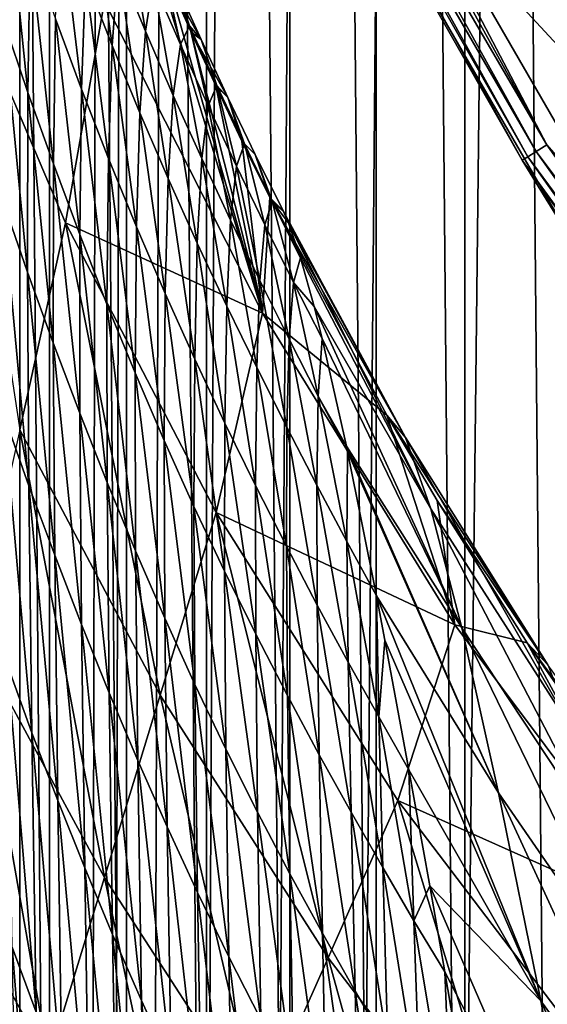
# Model space of a CAD drawing. Header units: metres. Extents: x -23 to 23, y -199 to 23.
# Tile 46 of 112: x -20.21 to -17.87, y -15.04 to -10.68. Entities that reach past the tile are written whole.
import ezdxf

# ---------------------------------------------------------------- set-up
doc = ezdxf.new("R2010")
doc.units = ezdxf.units.M
doc.layers.add('solid_509541_180_SW0001', color=7, linetype='CONTINUOUS')

msp = doc.modelspace()

# ---------------------------------------------------------------- linework, layer by layer
at = {"layer": 'solid_509541_180_SW0001'}
for points in [[(-17.620922, 21.651768), (-17.834307, -21.525427), (-18.231327, 21.272379)], [(-18.231327, 21.272379), (-18.238865, -21.267349), (-18.624701, 20.997004)], [(-18.231327, 21.272379), (-17.834307, -21.525427), (-18.238865, -21.267349)], [(-18.624701, 20.997004), (-18.632523, -20.991266), (-19.005861, 20.704624)], [(-18.624701, 20.997004), (-18.238865, -21.267349), (-18.632523, -20.991266)], [(-19.005861, 20.704624), (-19.014036, -20.698032), (-19.374781, 20.395264)], [(-19.005861, 20.704624), (-18.632523, -20.991266), (-19.014036, -20.698032)], [(-19.374781, 20.395264), (-19.38341, -20.387638), (-19.729429, 20.070425)], [(-19.374781, 20.395264), (-19.014036, -20.698032), (-19.38341, -20.387638)], [(-19.729429, 20.070425), (-19.738308, -20.061901), (-20.069708, 19.730179)], [(-19.729429, 20.070425), (-19.38341, -20.387638), (-19.738308, -20.061901)], [(-20.069708, 19.730179), (-20.078621, -19.720907), (-20.394615, 19.375515)], [(-20.069708, 19.730179), (-19.738308, -20.061901), (-20.078621, -19.720907)], [(-20.394615, 19.375515), (-20.078621, -19.720907), (-20.403206, -19.365856)], [(-20.430849, -189, 242.975174), (-20.209421, -189, 243), (-20.430624, -0.000278, 242.975235)], [(-20.430624, -0.000278, 242.975235), (-20.209421, -189, 243), (-20.209421, -0.000428, 243)], [(-19.85832, -1.201108, 243), (-20.209421, -0.000428, 243), (-20.209421, -189, 243)], [(-19.749578, -2.397916, 243), (-19.85832, -1.201108, 243), (-20.209421, -189, 243)], [(-19.568743, -3.586129, 243), (-19.749578, -2.397916, 243), (-20.209421, -189, 243)], [(-19.316486, -4.761213, 243), (-19.568743, -3.586129, 243), (-20.209421, -189, 243)], [(19.316486, -4.761213, 243), (18.993776, -5.918785, 243), (-20.209421, -189, 243)], [(19.316486, -4.761213, 243), (-20.209421, -189, 243), (20.209421, -189, 243)], [(-18.993776, -5.918785, 243), (-19.316486, -4.761213, 243), (-20.209421, -189, 243)], [(18.993776, -5.918785, 243), (18.601791, -7.054702, 243), (-20.209421, -189, 243)], [(-18.601791, -7.054702, 243), (-18.993776, -5.918785, 243), (-20.209421, -189, 243)], [(18.601791, -7.054702, 243), (18.141941, -8.164902, 243), (-20.209421, -189, 243)], [(-18.141941, -8.164902, 243), (-18.601791, -7.054702, 243), (-20.209421, -189, 243)], [(18.141941, -8.164902, 243), (17.615858, -9.2454, 243), (-20.209421, -189, 243)], [(-17.615858, -9.2454, 243), (-18.141941, -8.164902, 243), (-20.209421, -189, 243)], [(-17.547384, -11.093006, 297.15979), (-18.68404, -9.048323, 297.15979), (-18.987925, -9.536094, 247.351959)], [(-17.870939, -10.511344, 297.379608), (-18.68404, -9.048323, 297.15979), (-17.547384, -11.093006, 297.15979)], [(-19.019476, -9.159297, 247.159851), (-17.874369, -11.231211, 247.159851), (-19.070013, -9.183635, 247.188583)], [(-19.019476, -9.159297, 247.159851), (-18.812983, -9.438797, 247.149994), (-17.874369, -11.231211, 247.159851)], [(-19.109987, -9.202885, 247.233353), (-17.959431, -11.284658, 247.233353), (-19.135426, -9.215136, 247.289688)], [(-19.070013, -9.183635, 247.188583), (-17.921864, -11.261054, 247.188583), (-19.109987, -9.202885, 247.233353)], [(-17.921864, -11.261054, 247.188583), (-17.959431, -11.284658, 247.233353), (-19.109987, -9.202885, 247.233353)], [(-17.874369, -11.231211, 247.159851), (-17.921864, -11.261054, 247.188583), (-19.070013, -9.183635, 247.188583)], [(-17.462526, -9.164993, 247.149994), (-16.230526, -11.203001, 247.149994), (-18.812983, -9.438797, 247.149994)], [(17.615858, -9.2454, 243), (17.025412, -10.292294, 243), (-20.209421, -189, 243)], [(-17.025412, -10.292294, 243), (-17.615858, -9.2454, 243), (-20.209421, -189, 243)], [(-19.135426, -9.215136, 247.289688), (-17.983337, -11.29968, 247.289688), (-18.987925, -9.536094, 247.351959)], [(-17.959431, -11.284658, 247.233353), (-17.983337, -11.29968, 247.289688), (-19.135426, -9.215136, 247.289688)], [(-16.230526, -11.203001, 247.149994), (-17.589468, -11.559834, 247.149994), (-18.812983, -9.438797, 247.149994)], [(-17.874369, -11.231211, 247.159851), (-18.812983, -9.438797, 247.149994), (-17.589468, -11.559834, 247.149994)], [(-17.547384, -11.093006, 297.15979), (-18.987925, -9.536094, 247.351959), (-17.752462, -11.675978, 247.351959)], [(-17.983337, -11.29968, 247.289688), (-17.752462, -11.675978, 247.351959), (-18.987925, -9.536094, 247.351959)], [(-20.270441, -10.038982, 220.640427), (-20.172825, -11.000114, 222.337173), (-20.28149, -10.681177, 222.738998)], [(-20.270441, -10.038982, 220.640427), (-20.162664, -10.35764, 220.23764), (-20.172825, -11.000114, 222.337173)], [(-19.890112, -10.140659, 214.967926), (-19.799267, -10.791534, 216.833344), (-19.917738, -10.488567, 217.237839)], [(-19.890112, -10.140659, 214.967926), (-19.773077, -10.436688, 214.56424), (-19.799267, -10.791534, 216.833344)], [(-20.03231, -10.180995, 217.641785), (-19.93531, -10.984908, 219.430222), (-20.050953, -10.673154, 219.834244)], [(-20.03231, -10.180995, 217.641785), (-19.917738, -10.488567, 217.237839), (-19.93531, -10.984908, 219.430222)], [(-19.737001, -10.227763, 212.231491), (-19.652578, -10.72765, 214.160141), (-19.773077, -10.436688, 214.56424)], [(-19.737001, -10.227763, 212.231491), (-19.618744, -10.51005, 211.828812), (-19.652578, -10.72765, 214.160141)], [(17.025412, -10.292294, 243), (16.372877, -11.301532, 243), (-20.209421, -189, 243)], [(-16.372877, -11.301532, 243), (-17.025412, -10.292294, 243), (-20.209421, -189, 243)], [(-19.649372, -10.276083, 205.308533), (-19.833673, -10.596108, 192.516052), (-19.134106, -11.977755, 192.516052)], [(-19.552755, -10.501106, 204.954498), (-19.649372, -10.276083, 205.308533), (-19.134106, -11.977755, 192.516052)], [(-20.006702, -11.577815, 168.448547), (-20.54093, -10.320656, 168.448547), (-20.209503, -12.494564, 144.381027)], [(-19.833673, -10.596108, 192.516052), (-20.54093, -10.320656, 168.448547), (-20.006702, -11.577815, 168.448547)], [(-20.162664, -10.35764, 220.23764), (-20.060112, -11.316377, 221.934662), (-20.172825, -11.000114, 222.337173)], [(-20.162664, -10.35764, 220.23764), (-20.050953, -10.673154, 219.834244), (-20.060112, -11.316377, 221.934662)], [(-19.773077, -10.436688, 214.56424), (-19.677034, -11.089341, 216.42836), (-19.799267, -10.791534, 216.833344)], [(-19.773077, -10.436688, 214.56424), (-19.652578, -10.72765, 214.160141), (-19.677034, -11.089341, 216.42836)], [(-19.575365, -10.436527, 209.446976), (-19.49781, -10.787332, 211.425949), (-19.618744, -10.51005, 211.828812)], [(-19.575365, -10.436527, 209.446976), (-19.521877, -10.506536, 207.026825), (-19.457146, -10.704739, 209.045929)], [(-19.575365, -10.436527, 209.446976), (-19.457146, -10.704739, 209.045929), (-19.49781, -10.787332, 211.425949)], [(-19.917738, -10.488567, 217.237839), (-19.815712, -11.292277, 219.02562), (-19.93531, -10.984908, 219.430222)], [(-19.917738, -10.488567, 217.237839), (-19.799267, -10.791534, 216.833344), (-19.815712, -11.292277, 219.02562)], [(-19.618744, -10.51005, 211.828812), (-19.529053, -11.013105, 213.755753), (-19.652578, -10.72765, 214.160141)], [(-19.618744, -10.51005, 211.828812), (-19.49781, -10.787332, 211.425949), (-19.529053, -11.013105, 213.755753)], [(-19.45002, -10.73267, 204.588425), (-19.552755, -10.501106, 204.954498), (-19.134106, -11.977755, 192.516052)], [(-19.405977, -10.765488, 206.627579), (-19.552755, -10.501106, 204.954498), (-19.45002, -10.73267, 204.588425)], [(-19.405977, -10.765488, 206.627579), (-19.521877, -10.506536, 207.026825), (-19.552755, -10.501106, 204.954498)], [(-19.457146, -10.704739, 209.045929), (-19.521877, -10.506536, 207.026825), (-19.405977, -10.765488, 206.627579)], [(-19.134106, -11.977755, 192.516052), (-19.833673, -10.596108, 192.516052), (-20.006702, -11.577815, 168.448547)], [(-20.28149, -10.681177, 222.738998), (-20.174398, -11.795859, 224.329636), (-20.283663, -11.479972, 224.729401)], [(-20.28149, -10.681177, 222.738998), (-20.172825, -11.000114, 222.337173), (-20.174398, -11.795859, 224.329636)], [(-20.050953, -10.673154, 219.834244), (-19.943459, -11.629314, 221.531479), (-20.060112, -11.316377, 221.934662)], [(-20.050953, -10.673154, 219.834244), (-19.93531, -10.984908, 219.430222), (-19.943459, -11.629314, 221.531479)], [(-19.652578, -10.72765, 214.160141), (-19.551363, -11.381455, 216.022949), (-19.677034, -11.089341, 216.42836)], [(-19.652578, -10.72765, 214.160141), (-19.529053, -11.013105, 213.755753), (-19.551363, -11.381455, 216.022949)], [(-19.457146, -10.704739, 209.045929), (-19.374699, -11.05932, 211.023041), (-19.49781, -10.787332, 211.425949)], [(-19.457146, -10.704739, 209.045929), (-19.405977, -10.765488, 206.627579), (-19.336735, -10.968618, 208.644913)], [(-19.457146, -10.704739, 209.045929), (-19.336735, -10.968618, 208.644913), (-19.374699, -11.05932, 211.023041)], [(-19.340816, -10.970785, 204.210144), (-19.45002, -10.73267, 204.588425), (-19.134106, -11.977755, 192.516052)], [(-19.287477, -11.021431, 206.22847), (-19.45002, -10.73267, 204.588425), (-19.340816, -10.970785, 204.210144)], [(-19.287477, -11.021431, 206.22847), (-19.405977, -10.765488, 206.627579), (-19.45002, -10.73267, 204.588425)], [(-19.336735, -10.968618, 208.644913), (-19.405977, -10.765488, 206.627579), (-19.287477, -11.021431, 206.22847)], [(-19.799267, -10.791534, 216.833344), (-19.692194, -11.59464, 218.620453), (-19.815712, -11.292277, 219.02562)], [(-19.799267, -10.791534, 216.833344), (-19.677034, -11.089341, 216.42836), (-19.692194, -11.59464, 218.620453)], [(-19.49781, -10.787332, 211.425949), (-19.403063, -11.292655, 213.351181), (-19.529053, -11.013105, 213.755753)], [(-19.49781, -10.787332, 211.425949), (-19.374699, -11.05932, 211.023041), (-19.403063, -11.292655, 213.351181)], [(-19.93531, -10.984908, 219.430222), (-19.82287, -11.938265, 221.12767), (-19.943459, -11.629314, 221.531479)], [(-19.93531, -10.984908, 219.430222), (-19.815712, -11.292277, 219.02562), (-19.82287, -11.938265, 221.12767)], [(-19.336735, -10.968618, 208.644913), (-19.249924, -11.325769, 210.620193), (-19.374699, -11.05932, 211.023041)], [(-19.224947, -11.215106, 203.820129), (-19.340816, -10.970785, 204.210144), (-19.134106, -11.977755, 192.516052)], [(-19.287477, -11.021431, 206.22847), (-19.340816, -10.970785, 204.210144), (-19.224947, -11.215106, 203.820129)], [(-19.336735, -10.968618, 208.644913), (-19.287477, -11.021431, 206.22847), (-19.214462, -11.228027, 208.244049)], [(-19.336735, -10.968618, 208.644913), (-19.214462, -11.228027, 208.244049), (-19.249924, -11.325769, 210.620193)], [(-20.172825, -11.000114, 222.337173), (-20.060778, -12.109642, 223.929108), (-20.174398, -11.795859, 224.329636)], [(-20.172825, -11.000114, 222.337173), (-20.060112, -11.316377, 221.934662), (-20.060778, -12.109642, 223.929108)], [(-19.529053, -11.013105, 213.755753), (-19.422768, -11.667374, 215.617233), (-19.551363, -11.381455, 216.022949)], [(-19.529053, -11.013105, 213.755753), (-19.403063, -11.292655, 213.351181), (-19.422768, -11.667374, 215.617233)], [(-19.166523, -11.274316, 205.829529), (-19.287477, -11.021431, 206.22847), (-19.224947, -11.215106, 203.820129)], [(-19.214462, -11.228027, 208.244049), (-19.287477, -11.021431, 206.22847), (-19.166523, -11.274316, 205.829529)], [(-19.374699, -11.05932, 211.023041), (-19.275244, -11.565941, 212.946579), (-19.403063, -11.292655, 213.351181)], [(-19.374699, -11.05932, 211.023041), (-19.249924, -11.325769, 210.620193), (-19.275244, -11.565941, 212.946579)], [(-19.677034, -11.089341, 216.42836), (-19.564917, -11.891389, 218.214783), (-19.692194, -11.59464, 218.620453)], [(-19.677034, -11.089341, 216.42836), (-19.551363, -11.381455, 216.022949), (-19.564917, -11.891389, 218.214783)], [(-19.214462, -11.228027, 208.244049), (-19.123959, -11.586481, 210.217545), (-19.249924, -11.325769, 210.620193)], [(-19.10211, -11.465522, 203.418381), (-19.224947, -11.215106, 203.820129), (-19.134106, -11.977755, 192.516052)], [(-19.166523, -11.274316, 205.829529), (-19.224947, -11.215106, 203.820129), (-19.10211, -11.465522, 203.418381)], [(-19.214462, -11.228027, 208.244049), (-19.166523, -11.274316, 205.829529), (-19.090609, -11.482865, 207.84343)], [(-19.214462, -11.228027, 208.244049), (-19.090609, -11.482865, 207.84343), (-19.123959, -11.586481, 210.217545)], [(-17.874369, -11.231211, 247.159851), (-16.504482, -13.161885, 247.159851), (-17.921864, -11.261054, 247.188583)], [(-17.874369, -11.231211, 247.159851), (-17.589468, -11.559834, 247.149994), (-16.504482, -13.161885, 247.159851)], [(16.372877, -11.301532, 243), (15.660671, -12.269428, 243), (-20.209421, -189, 243)], [(-15.660671, -12.269428, 243), (-16.372877, -11.301532, 243), (-20.209421, -189, 243)], [(-19.815712, -11.292277, 219.02562), (-19.69833, -12.242559, 220.723236), (-19.82287, -11.938265, 221.12767)], [(-19.815712, -11.292277, 219.02562), (-19.692194, -11.59464, 218.620453), (-19.69833, -12.242559, 220.723236)], [(-19.403063, -11.292655, 213.351181), (-19.291918, -11.946633, 215.211365), (-19.422768, -11.667374, 215.617233)], [(-19.403063, -11.292655, 213.351181), (-19.275244, -11.565941, 212.946579), (-19.291918, -11.946633, 215.211365)], [(-19.043116, -11.524294, 205.433563), (-19.166523, -11.274316, 205.829529), (-19.10211, -11.465522, 203.418381)], [(-19.090609, -11.482865, 207.84343), (-19.166523, -11.274316, 205.829529), (-19.043116, -11.524294, 205.433563)], [(-17.959431, -11.284658, 247.233353), (-16.583025, -13.224521, 247.233353), (-17.983337, -11.29968, 247.289688)], [(-17.983337, -11.29968, 247.289688), (-16.605101, -13.242126, 247.289688), (-17.752462, -11.675978, 247.351959)], [(-16.583025, -13.224521, 247.233353), (-16.605101, -13.242126, 247.289688), (-17.983337, -11.29968, 247.289688)], [(-17.921864, -11.261054, 247.188583), (-16.548338, -13.196858, 247.188583), (-17.959431, -11.284658, 247.233353)], [(-16.548338, -13.196858, 247.188583), (-16.583025, -13.224521, 247.233353), (-17.959431, -11.284658, 247.233353)], [(-16.504482, -13.161885, 247.159851), (-16.548338, -13.196858, 247.188583), (-17.921864, -11.261054, 247.188583)], [(-20.060112, -11.316377, 221.934662), (-19.943121, -12.420651, 223.527847), (-20.060778, -12.109642, 223.929108)], [(-20.060112, -11.316377, 221.934662), (-19.943459, -11.629314, 221.531479), (-19.943121, -12.420651, 223.527847)], [(-19.249924, -11.325769, 210.620193), (-19.146238, -11.832659, 212.542099), (-19.275244, -11.565941, 212.946579)], [(-19.249924, -11.325769, 210.620193), (-19.123959, -11.586481, 210.217545), (-19.146238, -11.832659, 212.542099)], [(-19.551363, -11.381455, 216.022949), (-19.434248, -12.181936, 217.808685), (-19.564917, -11.891389, 218.214783)], [(-19.551363, -11.381455, 216.022949), (-19.422768, -11.667374, 215.617233), (-19.434248, -12.181936, 217.808685)], [(-18.583851, -12.429708, 201.950241), (-19.10211, -11.465522, 203.418381), (-19.134106, -11.977755, 192.516052)], [(-18.500187, -12.528497, 204.450119), (-19.10211, -11.465522, 203.418381), (-18.583851, -12.429708, 201.950241)], [(-18.500187, -12.528497, 204.450119), (-19.043116, -11.524294, 205.433563), (-19.10211, -11.465522, 203.418381)], [(-20.283663, -11.479972, 224.729401), (-20.16831, -12.742921, 226.200912), (-20.277622, -12.43333, 226.597321)], [(-20.283663, -11.479972, 224.729401), (-20.174398, -11.795859, 224.329636), (-20.16831, -12.742921, 226.200912)], [(-19.090609, -11.482865, 207.84343), (-18.997198, -11.841309, 209.815201), (-19.123959, -11.586481, 210.217545)], [(-19.018919, -11.577935, 206.114578), (-19.090609, -11.482865, 207.84343), (-19.043116, -11.524294, 205.433563)], [(-19.090609, -11.482865, 207.84343), (-18.965275, -11.733338, 207.444992), (-18.997198, -11.841309, 209.815201)], [(-19.018919, -11.577935, 206.114578), (-18.965275, -11.733338, 207.444992), (-19.090609, -11.482865, 207.84343)], [(-18.500187, -12.528497, 204.450119), (-19.018919, -11.577935, 206.114578), (-19.043116, -11.524294, 205.433563)], [(-20.006702, -11.577815, 168.448547), (-20.209503, -12.494564, 144.381027), (-19.586723, -13.67048, 144.381027)], [(-19.339279, -12.861722, 168.448547), (-20.006702, -11.577815, 168.448547), (-19.586723, -13.67048, 144.381027)], [(-19.134106, -11.977755, 192.516052), (-20.006702, -11.577815, 168.448547), (-19.339279, -12.861722, 168.448547)], [(-19.692194, -11.59464, 218.620453), (-19.569878, -12.541535, 220.318222), (-19.69833, -12.242559, 220.723236)], [(-19.692194, -11.59464, 218.620453), (-19.564917, -11.891389, 218.214783), (-19.569878, -12.541535, 220.318222)], [(-19.275244, -11.565941, 212.946579), (-19.159555, -12.218822, 214.805511), (-19.291918, -11.946633, 215.211365)], [(-19.275244, -11.565941, 212.946579), (-19.146238, -11.832659, 212.542099), (-19.159555, -12.218822, 214.805511)], [(-19.123959, -11.586481, 210.217545), (-19.016647, -12.092557, 212.137878), (-19.146238, -11.832659, 212.542099)], [(-19.123959, -11.586481, 210.217545), (-18.997198, -11.841309, 209.815201), (-19.016647, -12.092557, 212.137878)], [(-18.388966, -12.844601, 206.898346), (-18.965275, -11.733338, 207.444992), (-19.018919, -11.577935, 206.114578)], [(-18.500187, -12.528497, 204.450119), (-18.388966, -12.844601, 206.898346), (-19.018919, -11.577935, 206.114578)], [(-19.943459, -11.629314, 221.531479), (-19.821543, -12.728202, 223.125916), (-19.943121, -12.420651, 223.527847)], [(-19.943459, -11.629314, 221.531479), (-19.82287, -11.938265, 221.12767), (-19.821543, -12.728202, 223.125916)], [(-19.422768, -11.667374, 215.617233), (-19.300772, -12.465728, 217.402313), (-19.434248, -12.181936, 217.808685)], [(-19.422768, -11.667374, 215.617233), (-19.291918, -11.946633, 215.211365), (-19.300772, -12.465728, 217.402313)], [(-18.965275, -11.733338, 207.444992), (-18.905308, -11.948445, 208.728577), (-18.997198, -11.841309, 209.815201)], [(-18.388966, -12.844601, 206.898346), (-18.905308, -11.948445, 208.728577), (-18.965275, -11.733338, 207.444992)], [(-20.174398, -11.795859, 224.329636), (-20.054037, -13.051034, 225.80365), (-20.16831, -12.742921, 226.200912)], [(-20.174398, -11.795859, 224.329636), (-20.060778, -12.109642, 223.929108), (-20.054037, -13.051034, 225.80365)], [(-19.146238, -11.832659, 212.542099), (-19.026445, -12.483581, 214.399857), (-19.159555, -12.218822, 214.805511)], [(-19.146238, -11.832659, 212.542099), (-19.016647, -12.092557, 212.137878), (-19.026445, -12.483581, 214.399857)], [(-18.997198, -11.841309, 209.815201), (-18.886971, -12.345451, 211.734039), (-19.016647, -12.092557, 212.137878)], [(-18.997198, -11.841309, 209.815201), (-18.869905, -12.090184, 209.413345), (-18.886971, -12.345451, 211.734039)], [(-18.905308, -11.948445, 208.728577), (-18.869905, -12.090184, 209.413345), (-18.997198, -11.841309, 209.815201)], [(-19.564917, -11.891389, 218.214783), (-19.437698, -12.83454, 219.91272), (-19.569878, -12.541535, 220.318222)], [(-19.564917, -11.891389, 218.214783), (-19.434248, -12.181936, 217.808685), (-19.437698, -12.83454, 219.91272)], [(-19.82287, -11.938265, 221.12767), (-19.696054, -13.031597, 222.723328), (-19.821543, -12.728202, 223.125916)], [(-19.82287, -11.938265, 221.12767), (-19.69833, -12.242559, 220.723236), (-19.696054, -13.031597, 222.723328)], [(-19.291918, -11.946633, 215.211365), (-19.165237, -12.742251, 216.995819), (-19.300772, -12.465728, 217.402313)], [(-19.291918, -11.946633, 215.211365), (-19.159555, -12.218822, 214.805511), (-19.165237, -12.742251, 216.995819)], [(-18.25119, -13.372658, 209.27597), (-18.869905, -12.090184, 209.413345), (-18.905308, -11.948445, 208.728577)], [(-18.388966, -12.844601, 206.898346), (-18.25119, -13.372658, 209.27597), (-18.905308, -11.948445, 208.728577)], [(-18.281616, -13.358555, 192.516052), (-19.134106, -11.977755, 192.516052), (-19.339279, -12.861722, 168.448547)], [(-18.583851, -12.429708, 201.950241), (-19.134106, -11.977755, 192.516052), (-18.281616, -13.358555, 192.516052)], [(-20.060778, -12.109642, 223.929108), (-19.935427, -13.357001, 225.405609), (-20.054037, -13.051034, 225.80365)], [(-20.060778, -12.109642, 223.929108), (-19.943121, -12.420651, 223.527847), (-19.935427, -13.357001, 225.405609)], [(-19.016647, -12.092557, 212.137878), (-18.893291, -12.740617, 213.994522), (-19.026445, -12.483581, 214.399857)], [(-19.016647, -12.092557, 212.137878), (-18.886971, -12.345451, 211.734039), (-18.893291, -12.740617, 213.994522)], [(-18.869905, -12.090184, 209.413345), (-18.762592, -12.56737, 211.251404), (-18.886971, -12.345451, 211.734039)], [(-18.25119, -13.372658, 209.27597), (-18.762592, -12.56737, 211.251404), (-18.869905, -12.090184, 209.413345)], [(-19.434248, -12.181936, 217.808685), (-19.302193, -13.120949, 219.506821), (-19.437698, -12.83454, 219.91272)], [(-19.434248, -12.181936, 217.808685), (-19.300772, -12.465728, 217.402313), (-19.302193, -13.120949, 219.506821)], [(-19.69833, -12.242559, 220.723236), (-19.566645, -13.330136, 222.320129), (-19.696054, -13.031597, 222.723328)], [(-19.69833, -12.242559, 220.723236), (-19.569878, -12.541535, 220.318222), (-19.566645, -13.330136, 222.320129)], [(-19.159555, -12.218822, 214.805511), (-19.02849, -13.011045, 216.589417), (-19.165237, -12.742251, 216.995819)], [(-19.159555, -12.218822, 214.805511), (-19.026445, -12.483581, 214.399857), (-19.02849, -13.011045, 216.589417)], [(15.660671, -12.269428, 243), (14.891361, -13.19253, 243), (-20.209421, -189, 243)], [(-14.891361, -13.19253, 243), (-15.660671, -12.269428, 243), (-20.209421, -189, 243)], [(-18.886971, -12.345451, 211.734039), (-18.760681, -12.989714, 213.589676), (-18.893291, -12.740617, 213.994522)], [(-18.886971, -12.345451, 211.734039), (-18.757557, -12.591166, 211.33049), (-18.760681, -12.989714, 213.589676)], [(-18.762592, -12.56737, 211.251404), (-18.757557, -12.591166, 211.33049), (-18.886971, -12.345451, 211.734039)], [(-20.277622, -12.43333, 226.597321), (-20.15534, -13.838133, 227.937134), (-20.263811, -13.537907, 228.32869)], [(-20.277622, -12.43333, 226.597321), (-20.16831, -12.742921, 226.200912), (-20.15534, -13.838133, 227.937134)], [(-19.943121, -12.420651, 223.527847), (-19.812813, -13.660131, 225.006836), (-19.935427, -13.357001, 225.405609)], [(-19.943121, -12.420651, 223.527847), (-19.821543, -12.728202, 223.125916), (-19.812813, -13.660131, 225.006836)], [(-18.360338, -12.808165, 201.411423), (-18.583851, -12.429708, 201.950241), (-18.281616, -13.358555, 192.516052)], [(-17.869856, -13.535702, 203.038422), (-18.583851, -12.429708, 201.950241), (-18.360338, -12.808165, 201.411423)], [(-17.869856, -13.535702, 203.038422), (-18.500187, -12.528497, 204.450119), (-18.583851, -12.429708, 201.950241)], [(-19.300772, -12.465728, 217.402313), (-19.164003, -13.400166, 219.100693), (-19.302193, -13.120949, 219.506821)], [(-19.300772, -12.465728, 217.402313), (-19.165237, -12.742251, 216.995819), (-19.164003, -13.400166, 219.100693)], [(-20.209503, -12.494564, 144.381027), (-20.412306, -13.411312, 120.313515), (-19.834169, -14.479237, 120.313515)], [(-19.586723, -13.67048, 144.381027), (-20.209503, -12.494564, 144.381027), (-19.834169, -14.479237, 120.313515)], [(-19.026445, -12.483581, 214.399857), (-18.891384, -13.271712, 216.183273), (-19.02849, -13.011045, 216.589417)], [(-19.026445, -12.483581, 214.399857), (-18.893291, -12.740617, 213.994522), (-18.891384, -13.271712, 216.183273)], [(-19.569878, -12.541535, 220.318222), (-19.433361, -13.623125, 221.916367), (-19.566645, -13.330136, 222.320129)], [(-19.569878, -12.541535, 220.318222), (-19.437698, -12.83454, 219.91272), (-19.433361, -13.623125, 221.916367)], [(-18.088179, -14.10367, 211.565643), (-18.757557, -12.591166, 211.33049), (-18.762592, -12.56737, 211.251404)], [(-18.25119, -13.372658, 209.27597), (-18.088179, -14.10367, 211.565643), (-18.762592, -12.56737, 211.251404)], [(-17.750284, -13.842276, 205.47641), (-18.388966, -12.844601, 206.898346), (-18.500187, -12.528497, 204.450119)], [(-17.869856, -13.535702, 203.038422), (-17.750284, -13.842276, 205.47641), (-18.500187, -12.528497, 204.450119)], [(-18.757557, -12.591166, 211.33049), (-18.629087, -13.230342, 213.184402), (-18.760681, -12.989714, 213.589676)], [(-18.088179, -14.10367, 211.565643), (-18.629087, -13.230342, 213.184402), (-18.757557, -12.591166, 211.33049)], [(-19.821543, -12.728202, 223.125916), (-19.686323, -13.95971, 224.607376), (-19.812813, -13.660131, 225.006836)], [(-19.821543, -12.728202, 223.125916), (-19.696054, -13.031597, 222.723328), (-19.686323, -13.95971, 224.607376)], [(-19.165237, -12.742251, 216.995819), (-19.023951, -13.671638, 218.694519), (-19.164003, -13.400166, 219.100693)], [(-19.165237, -12.742251, 216.995819), (-19.02849, -13.011045, 216.589417), (-19.023951, -13.671638, 218.694519)], [(-18.893291, -12.740617, 213.994522), (-18.754719, -13.523924, 215.777557), (-18.891384, -13.271712, 216.183273)], [(-18.893291, -12.740617, 213.994522), (-18.760681, -12.989714, 213.589676), (-18.754719, -13.523924, 215.777557)], [(-20.16831, -12.742921, 226.200912), (-20.040932, -14.137537, 227.544617), (-20.15534, -13.838133, 227.937134)], [(-20.16831, -12.742921, 226.200912), (-20.054037, -13.051034, 225.80365), (-20.040932, -14.137537, 227.544617)], [(-17.961254, -13.438883, 200.545883), (-18.360338, -12.808165, 201.411423), (-18.281616, -13.358555, 192.516052)], [(-17.869856, -13.535702, 203.038422), (-18.360338, -12.808165, 201.411423), (-17.961254, -13.438883, 200.545883)], [(-19.339279, -12.861722, 168.448547), (-19.586723, -13.67048, 144.381027), (-18.843472, -14.834689, 144.381027)], [(-19.437698, -12.83454, 219.91272), (-19.296406, -13.909883, 221.512146), (-19.433361, -13.623125, 221.916367)], [(-19.437698, -12.83454, 219.91272), (-19.302193, -13.120949, 219.506821), (-19.296406, -13.909883, 221.512146)], [(-18.5341, -14.138263, 168.448547), (-19.339279, -12.861722, 168.448547), (-18.843472, -14.834689, 144.381027)], [(-18.281616, -13.358555, 192.516052), (-19.339279, -12.861722, 168.448547), (-18.5341, -14.138263, 168.448547)], [(-17.604458, -14.351897, 207.844574), (-18.25119, -13.372658, 209.27597), (-18.388966, -12.844601, 206.898346)], [(-17.750284, -13.842276, 205.47641), (-17.604458, -14.351897, 207.844574), (-18.388966, -12.844601, 206.898346)], [(-18.760681, -12.989714, 213.589676), (-18.61915, -13.767436, 215.372437), (-18.754719, -13.523924, 215.777557)], [(-18.760681, -12.989714, 213.589676), (-18.629087, -13.230342, 213.184402), (-18.61915, -13.767436, 215.372437)], [(-19.696054, -13.031597, 222.723328), (-19.555973, -14.25502, 224.207291), (-19.686323, -13.95971, 224.607376)], [(-19.696054, -13.031597, 222.723328), (-19.566645, -13.330136, 222.320129), (-19.555973, -14.25502, 224.207291)], [(-19.02849, -13.011045, 216.589417), (-18.882956, -13.934868, 218.288483), (-19.023951, -13.671638, 218.694519)], [(-19.02849, -13.011045, 216.589417), (-18.891384, -13.271712, 216.183273), (-18.882956, -13.934868, 218.288483)], [(-20.054037, -13.051034, 225.80365), (-19.921585, -14.435461, 227.15123), (-20.040932, -14.137537, 227.544617)], [(-20.054037, -13.051034, 225.80365), (-19.935427, -13.357001, 225.405609), (-19.921585, -14.435461, 227.15123)], [(-19.302193, -13.120949, 219.506821), (-19.15621, -14.189753, 221.107574), (-19.296406, -13.909883, 221.512146)], [(-19.302193, -13.120949, 219.506821), (-19.164003, -13.400166, 219.100693), (-19.15621, -14.189753, 221.107574)], [(14.891361, -13.19253, 243), (14.067702, -14.067531, 243), (-20.209421, -189, 243)], [(-14.067702, -14.067531, 243), (-14.891361, -13.19253, 243), (-20.209421, -189, 243)], [(-18.629087, -13.230342, 213.184402), (-18.591623, -13.426398, 213.674438), (-18.61915, -13.767436, 215.372437)], [(-17.901398, -15.02616, 213.751404), (-18.591623, -13.426398, 213.674438), (-18.629087, -13.230342, 213.184402)], [(-18.088179, -14.10367, 211.565643), (-17.901398, -15.02616, 213.751404), (-18.629087, -13.230342, 213.184402)], [(-18.891384, -13.271712, 216.183273), (-18.741955, -14.189425, 217.882813), (-18.882956, -13.934868, 218.288483)], [(-18.891384, -13.271712, 216.183273), (-18.754719, -13.523924, 215.777557), (-18.741955, -14.189425, 217.882813)], [(-19.566645, -13.330136, 222.320129), (-19.421757, -14.54534, 223.80661), (-19.555973, -14.25502, 224.207291)], [(-19.566645, -13.330136, 222.320129), (-19.433361, -13.623125, 221.916367), (-19.421757, -14.54534, 223.80661)], [(-19.935427, -13.357001, 225.405609), (-19.797947, -14.731216, 226.75708), (-19.921585, -14.435461, 227.15123)], [(-19.935427, -13.357001, 225.405609), (-19.812813, -13.660131, 225.006836), (-19.797947, -14.731216, 226.75708)], [(-17.280018, -14.69932, 192.516052), (-18.281616, -13.358555, 192.516052), (-18.5341, -14.138263, 168.448547)], [(-17.961254, -13.438883, 200.545883), (-18.281616, -13.358555, 192.516052), (-17.280018, -14.69932, 192.516052)], [(-17.433643, -15.055829, 210.127289), (-18.088179, -14.10367, 211.565643), (-18.25119, -13.372658, 209.27597)], [(-17.604458, -14.351897, 207.844574), (-17.433643, -15.055829, 210.127289), (-18.25119, -13.372658, 209.27597)], [(-20.412306, -13.411312, 120.313515), (-20.615107, -14.32806, 96.246002), (-20.081614, -15.287994, 96.246002)], [(-19.834169, -14.479237, 120.313515), (-20.412306, -13.411312, 120.313515), (-20.081614, -15.287994, 96.246002)], [(-19.164003, -13.400166, 219.100693), (-19.013462, -14.462109, 220.702835), (-19.15621, -14.189753, 221.107574)], [(-19.164003, -13.400166, 219.100693), (-19.023951, -13.671638, 218.694519), (-19.013462, -14.462109, 220.702835)], [(-18.591623, -13.426398, 213.674438), (-18.485249, -14.001433, 214.966629), (-18.61915, -13.767436, 215.372437)], [(-17.901398, -15.02616, 213.751404), (-18.485249, -14.001433, 214.966629), (-18.591623, -13.426398, 213.674438)], [(-17.42658, -14.205641, 199.53035), (-17.961254, -13.438883, 200.545883), (-17.280018, -14.69932, 192.516052)], [(-17.137518, -14.553782, 201.683472), (-17.961254, -13.438883, 200.545883), (-17.42658, -14.205641, 199.53035)], [(-17.137518, -14.553782, 201.683472), (-17.869856, -13.535702, 203.038422), (-17.961254, -13.438883, 200.545883)], [(-18.754719, -13.523924, 215.777557), (-18.601814, -14.434957, 217.477676), (-18.741955, -14.189425, 217.882813)], [(-18.754719, -13.523924, 215.777557), (-18.61915, -13.767436, 215.372437), (-18.601814, -14.434957, 217.477676)], [(-20.263811, -13.537907, 228.32869), (-20.136066, -15.076426, 229.524811), (-20.242712, -14.788384, 229.909943)], [(-20.263811, -13.537907, 228.32869), (-20.15534, -13.838133, 227.937134), (-20.136066, -15.076426, 229.524811)], [(-19.433361, -13.623125, 221.916367), (-19.283733, -14.829954, 223.405411), (-19.421757, -14.54534, 223.80661)], [(-19.433361, -13.623125, 221.916367), (-19.296406, -13.909883, 221.512146), (-19.283733, -14.829954, 223.405411)], [(-19.586723, -13.67048, 144.381027), (-19.834169, -14.479237, 120.313515), (-19.152843, -15.531116, 120.313515)], [(-19.812813, -13.660131, 225.006836), (-19.670362, -15.024096, 226.362213), (-19.797947, -14.731216, 226.75708)], [(-19.812813, -13.660131, 225.006836), (-19.686323, -13.95971, 224.607376), (-19.670362, -15.024096, 226.362213)], [(-18.843472, -14.834689, 144.381027), (-19.586723, -13.67048, 144.381027), (-19.152843, -15.531116, 120.313515)], [(-19.023951, -13.671638, 218.694519), (-18.869036, -14.726371, 220.298111), (-19.013462, -14.462109, 220.702835)], [(-19.023951, -13.671638, 218.694519), (-18.882956, -13.934868, 218.288483), (-18.869036, -14.726371, 220.298111)], [(-18.61915, -13.767436, 215.372437), (-18.463257, -14.671195, 217.073242), (-18.601814, -14.434957, 217.477676)], [(-18.61915, -13.767436, 215.372437), (-18.485249, -14.001433, 214.966629), (-18.463257, -14.671195, 217.073242)], [(-20.15534, -13.838133, 227.937134), (-20.022364, -15.364327, 229.138657), (-20.136066, -15.076426, 229.524811)], [(-20.15534, -13.838133, 227.937134), (-20.040932, -14.137537, 227.544617), (-20.022364, -15.364327, 229.138657)], [(-19.296406, -13.909883, 221.512146), (-19.142115, -15.108166, 223.003799), (-19.283733, -14.829954, 223.405411)], [(-19.296406, -13.909883, 221.512146), (-19.15621, -14.189753, 221.107574), (-19.142115, -15.108166, 223.003799)], [(-19.686323, -13.95971, 224.607376), (-19.538967, -15.313375, 225.966705), (-19.670362, -15.024096, 226.362213)], [(-19.686323, -13.95971, 224.607376), (-19.555973, -14.25502, 224.207291), (-19.538967, -15.313375, 225.966705)], [(-18.882956, -13.934868, 218.288483), (-18.723917, -14.982017, 219.893631), (-18.869036, -14.726371, 220.298111)], [(-18.882956, -13.934868, 218.288483), (-18.741955, -14.189425, 217.882813), (-18.723917, -14.982017, 219.893631)], [(-18.485249, -14.001433, 214.966629), (-18.393538, -14.515258, 215.980728), (-18.463257, -14.671195, 217.073242)], [(-17.901398, -15.02616, 213.751404), (-18.393538, -14.515258, 215.980728), (-18.485249, -14.001433, 214.966629)], [(14.067702, -14.067531, 243), (13.192632, -14.891286, 243), (-20.209421, -189, 243)], [(-13.192632, -14.891286, 243), (-14.067702, -14.067531, 243), (-20.209421, -189, 243)], [(-20.040932, -14.137537, 227.544617), (-19.902767, -15.65142, 228.751556), (-20.022364, -15.364327, 229.138657)], [(-20.040932, -14.137537, 227.544617), (-19.921585, -14.435461, 227.15123), (-19.902767, -15.65142, 228.751556)], [(-18.5341, -14.138263, 168.448547), (-18.843472, -14.834689, 144.381027), (-17.982962, -15.958649, 144.381027)], [(-17.595011, -15.373204, 168.448547), (-18.5341, -14.138263, 168.448547), (-17.982962, -15.958649, 144.381027)], [(-17.280018, -14.69932, 192.516052), (-18.5341, -14.138263, 168.448547), (-17.595011, -15.373204, 168.448547)], [(-17.239239, -15.943014, 212.310226), (-17.901398, -15.02616, 213.751404), (-18.088179, -14.10367, 211.565643)], [(-17.433643, -15.055829, 210.127289), (-17.239239, -15.943014, 212.310226), (-18.088179, -14.10367, 211.565643)], [(-19.15621, -14.189753, 221.107574), (-18.997358, -15.379295, 222.601898), (-19.142115, -15.108166, 223.003799)], [(-19.15621, -14.189753, 221.107574), (-19.013462, -14.462109, 220.702835), (-18.997358, -15.379295, 222.601898)], [(-18.741955, -14.189425, 217.882813), (-18.579102, -15.228589, 219.489609), (-18.723917, -14.982017, 219.893631)], [(-18.741955, -14.189425, 217.882813), (-18.601814, -14.434957, 217.477676), (-18.579102, -15.228589, 219.489609)], [(-19.555973, -14.25502, 224.207291), (-19.403788, -15.598322, 225.570587), (-19.538967, -15.313375, 225.966705)], [(-19.555973, -14.25502, 224.207291), (-19.421757, -14.54534, 223.80661), (-19.403788, -15.598322, 225.570587)], [(-20.081614, -15.287994, 96.246002), (-20.615107, -14.32806, 96.246002), (-20.32906, -16.096752, 72.17849)], [(-19.921585, -14.435461, 227.15123), (-19.778288, -15.937033, 228.363632), (-19.902767, -15.65142, 228.751556)], [(-19.921585, -14.435461, 227.15123), (-19.797947, -14.731216, 226.75708), (-19.778288, -15.937033, 228.363632)], [(-18.601814, -14.434957, 217.477676), (-18.435516, -15.465715, 219.086243), (-18.579102, -15.228589, 219.489609)], [(-18.601814, -14.434957, 217.477676), (-18.463257, -14.671195, 217.073242), (-18.435516, -15.465715, 219.086243)], [(-19.834169, -14.479237, 120.313515), (-20.081614, -15.287994, 96.246002), (-19.462215, -16.227543, 96.246002)], [(-19.152843, -15.531116, 120.313515), (-19.834169, -14.479237, 120.313515), (-19.462215, -16.227543, 96.246002)], [(-19.013462, -14.462109, 220.702835), (-18.850185, -15.6427, 222.199905), (-18.997358, -15.379295, 222.601898)], [(-19.013462, -14.462109, 220.702835), (-18.869036, -14.726371, 220.298111), (-18.850185, -15.6427, 222.199905)], [(-18.393538, -14.515258, 215.980728), (-18.326857, -14.897474, 216.668762), (-18.463257, -14.671195, 217.073242)], [(-17.69243, -16.127081, 215.818527), (-18.326857, -14.897474, 216.668762), (-18.393538, -14.515258, 215.980728)], [(-17.901398, -15.02616, 213.751404), (-17.69243, -16.127081, 215.818527), (-18.393538, -14.515258, 215.980728)], [(-19.421757, -14.54534, 223.80661), (-19.264822, -15.878206, 225.17392), (-19.403788, -15.598322, 225.570587)], [(-19.421757, -14.54534, 223.80661), (-19.283733, -14.829954, 223.405411), (-19.264822, -15.878206, 225.17392)], [(-18.463257, -14.671195, 217.073242), (-18.293926, -15.693114, 218.683701), (-18.435516, -15.465715, 219.086243)], [(-18.463257, -14.671195, 217.073242), (-18.326857, -14.897474, 216.668762), (-18.293926, -15.693114, 218.683701)], [(-19.797947, -14.731216, 226.75708), (-19.649588, -16.220472, 227.97496), (-19.778288, -15.937033, 228.363632)], [(-19.797947, -14.731216, 226.75708), (-19.670362, -15.024096, 226.362213), (-19.649588, -16.220472, 227.97496)], [(-18.869036, -14.726371, 220.298111), (-18.701517, -15.89778, 221.798035), (-18.850185, -15.6427, 222.199905)], [(-18.869036, -14.726371, 220.298111), (-18.723917, -14.982017, 219.893631), (-18.701517, -15.89778, 221.798035)], [(-20.242712, -14.788384, 229.909943), (-20.111147, -16.449936, 230.95108), (-20.215403, -16.1766, 231.32814)], [(-20.242712, -14.788384, 229.909943), (-20.136066, -15.076426, 229.524811), (-20.111147, -16.449936, 230.95108)], [(-19.283733, -14.829954, 223.405411), (-19.122133, -16.152304, 224.776794), (-19.264822, -15.878206, 225.17392)], [(-19.283733, -14.829954, 223.405411), (-19.142115, -15.108166, 223.003799), (-19.122133, -16.152304, 224.776794)], [(-18.843472, -14.834689, 144.381027), (-19.152843, -15.531116, 120.313515), (-18.370913, -16.544094, 120.313515)], [(-17.982962, -15.958649, 144.381027), (-18.843472, -14.834689, 144.381027), (-18.370913, -16.544094, 120.313515)], [(13.192632, -14.891286, 243), (12.269317, -15.660772, 243), (-20.209421, -189, 243)], [(-12.269317, -15.660772, 243), (-13.192632, -14.891286, 243), (-20.209421, -189, 243)], [(-18.326857, -14.897474, 216.668762), (-18.170206, -15.818804, 218.146637), (-18.293926, -15.693114, 218.683701)], [(-17.69243, -16.127081, 215.818527), (-18.170206, -15.818804, 218.146637), (-18.326857, -14.897474, 216.668762)], [(-18.723917, -14.982017, 219.893631), (-18.55238, -16.143995, 221.396484), (-18.701517, -15.89778, 221.798035)], [(-18.723917, -14.982017, 219.893631), (-18.579102, -15.228589, 219.489609), (-18.55238, -16.143995, 221.396484)], [(-19.670362, -15.024096, 226.362213), (-19.517019, -16.501026, 227.585632), (-19.649588, -16.220472, 227.97496)], [(-19.670362, -15.024096, 226.362213), (-19.538967, -15.313375, 225.966705), (-19.517019, -16.501026, 227.585632)], [(-17.022745, -17.000996, 214.38028), (-17.69243, -16.127081, 215.818527), (-17.901398, -15.02616, 213.751404)], [(-17.239239, -15.943014, 212.310226), (-17.022745, -17.000996, 214.38028), (-17.901398, -15.02616, 213.751404)]]:
    msp.add_3dface(points, dxfattribs=at)

doc.saveas('drawing.dxf')
